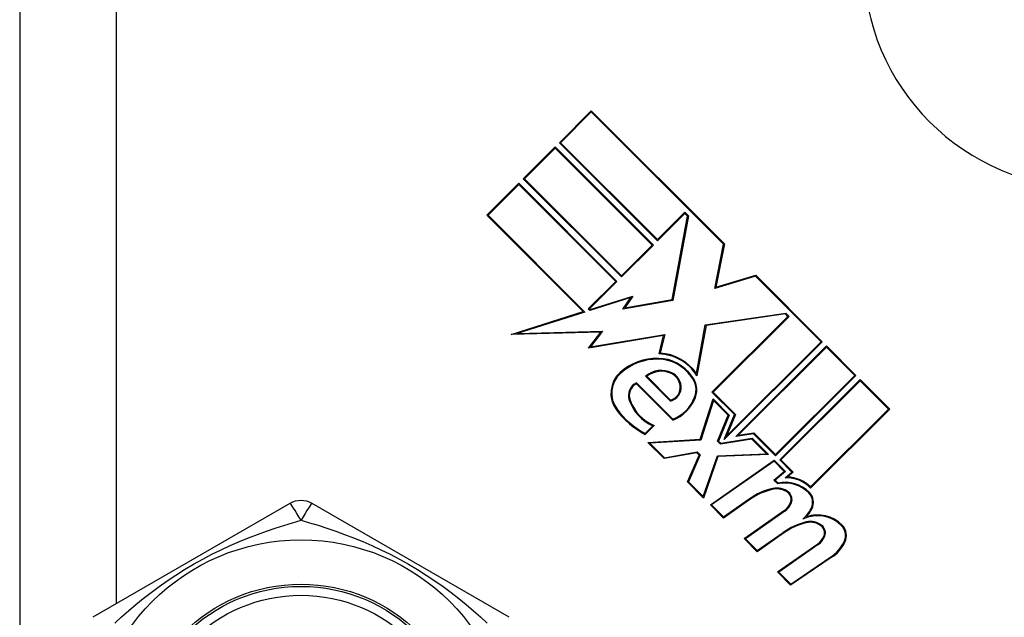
# Model space of a CAD drawing. Header units: inches. Extents: x 4 to 120, y 7 to 65.
# Tile 8 of 149: x 5.594 to 6.469, y 20.416 to 20.947. Entities that reach past the tile are written whole.
import ezdxf

# ---------------------------------------------------------------- set-up
doc = ezdxf.new("R2010")
doc.units = ezdxf.units.IN
doc.header["$MEASUREMENT"] = 0
doc.layers.add('Visible Edges(ANSI)', color=7, linetype='Continuous', lineweight=25)
doc.layers.add('Visible Tangent Edges(ANSI)', color=7, linetype='Continuous', lineweight=25)

msp = doc.modelspace()

# ---------------------------------------------------------------- linework, layer by layer
at = {"layer": 'Visible Edges(ANSI)'}
for p, q in [((5.59404, 21.71142), (5.59404, 20.13342)), ((6.07363, 20.83747), (6.102, 20.86584)), ((6.102, 20.86478), (6.07469, 20.83747)), ((6.102, 20.86584), (6.22027, 20.74757)), ((6.21945, 20.74733), (6.102, 20.86478)), ((6.04155, 20.80538), (6.06992, 20.83375)), ((6.06992, 20.83375), (6.15716, 20.74651)), ((6.16087, 20.75023), (6.07363, 20.83747)), ((6.07469, 20.83747), (6.16087, 20.75129)), ((6.06992, 20.83269), (6.04261, 20.80538)), ((6.1561, 20.74651), (6.06992, 20.83269)), ((6.0092, 20.77303), (6.03757, 20.8014)), ((6.03757, 20.80034), (6.01026, 20.77303)), ((6.03757, 20.8014), (6.12481, 20.71416)), ((6.12375, 20.71416), (6.03757, 20.80034)), ((6.12878, 20.71814), (6.04155, 20.80538)), ((6.04261, 20.80538), (6.12878, 20.7192)), ((6.09491, 20.68731), (6.0092, 20.77303)), ((6.01026, 20.77303), (6.09632, 20.68697)), ((6.16087, 20.75129), (6.18527, 20.77568)), ((6.18527, 20.77462), (6.16087, 20.75023)), ((6.18844, 20.77251), (6.17451, 20.69734)), ((6.18527, 20.77568), (6.18844, 20.77251)), ((6.18763, 20.77226), (6.18527, 20.77462)), ((6.17386, 20.69799), (6.18763, 20.77226)), ((6.12878, 20.7192), (6.1561, 20.74651)), ((6.15716, 20.74651), (6.12878, 20.71814)), ((6.21178, 20.70784), (6.21945, 20.74733)), ((6.22027, 20.74757), (6.21275, 20.70892)), ((6.09935, 20.68977), (6.12375, 20.71416)), ((6.12481, 20.71416), (6.10041, 20.68977)), ((6.2479, 20.71888), (6.21178, 20.70784)), ((6.21275, 20.70892), (6.24811, 20.71973)), ((6.30618, 20.6606), (6.2479, 20.71888)), ((6.24811, 20.71973), (6.30724, 20.6606)), ((6.13704, 20.69981), (6.10075, 20.68837)), ((6.10096, 20.68922), (6.13886, 20.70117)), ((6.13009, 20.68951), (6.13704, 20.69981)), ((6.17451, 20.69734), (6.13009, 20.68951)), ((6.13886, 20.70117), (6.1317, 20.69055)), ((6.1317, 20.69055), (6.17386, 20.69799)), ((6.0308, 20.6671), (6.09491, 20.68731)), ((6.09632, 20.68697), (6.03612, 20.66799)), ((6.10075, 20.68837), (6.09935, 20.68977)), ((6.10041, 20.68977), (6.10096, 20.68922)), ((6.20332, 20.67572), (6.27487, 20.68608)), ((6.2746, 20.68528), (6.20396, 20.67505)), ((6.27675, 20.68314), (6.2746, 20.68528)), ((6.27487, 20.68608), (6.27781, 20.68314)), ((6.20926, 20.61565), (6.27675, 20.68314)), ((6.27781, 20.68314), (6.21032, 20.61565)), ((6.11039, 20.66918), (6.0308, 20.6671)), ((6.03612, 20.66799), (6.11192, 20.66997)), ((6.09961, 20.65487), (6.11039, 20.66918)), ((6.11192, 20.66997), (6.10134, 20.65592)), ((6.19547, 20.63235), (6.20332, 20.67572)), ((6.20396, 20.67505), (6.19587, 20.63037)), ((6.16631, 20.66604), (6.09961, 20.65487)), ((6.10134, 20.65592), (6.16731, 20.66696)), ((6.16223, 20.64969), (6.16631, 20.66604)), ((6.16731, 20.66696), (6.16318, 20.6504)), ((6.30724, 20.6606), (6.22016, 20.57352)), ((6.22224, 20.57666), (6.30618, 20.6606)), ((6.23034, 20.57628), (6.31095, 20.65689)), ((6.31095, 20.65583), (6.23251, 20.57738)), ((6.31095, 20.65689), (6.3372, 20.63064)), ((6.33614, 20.63064), (6.31095, 20.65583)), ((6.14219, 20.62413), (6.17458, 20.59174)), ((6.17232, 20.60779), (6.15021, 20.6299)), ((6.15132, 20.62984), (6.17254, 20.60863)), ((6.26574, 20.56024), (6.33614, 20.63064)), ((6.3372, 20.63064), (6.26574, 20.55917)), ((6.26945, 20.55546), (6.34092, 20.62692)), ((6.34092, 20.62586), (6.27052, 20.55546)), ((6.34092, 20.62692), (6.36717, 20.60067)), ((6.36611, 20.60067), (6.34092, 20.62586)), ((6.17439, 20.59086), (6.14204, 20.62321)), ((6.22915, 20.59577), (6.20926, 20.61565)), ((6.21032, 20.61565), (6.23003, 20.59595)), ((6.19879, 20.57389), (6.21019, 20.60969)), ((6.21053, 20.60829), (6.19935, 20.57317)), ((6.21019, 20.60969), (6.22451, 20.59537)), ((6.22363, 20.59519), (6.21053, 20.60829)), ((6.2969, 20.53147), (6.36611, 20.60067)), ((6.36717, 20.60067), (6.2969, 20.5304)), ((6.21428, 20.57205), (6.22363, 20.59519)), ((6.22451, 20.59537), (6.21516, 20.57223)), ((6.22016, 20.57352), (6.22915, 20.59577)), ((6.23003, 20.59595), (6.22224, 20.57666)), ((6.14986, 20.57906), (6.15664, 20.58584)), ((6.15795, 20.58609), (6.15, 20.57813)), ((6.15238, 20.57097), (6.19879, 20.57389)), ((6.19935, 20.57317), (6.15409, 20.57033)), ((6.21676, 20.56958), (6.21428, 20.57205)), ((6.21516, 20.57223), (6.21702, 20.57038)), ((6.2448, 20.57402), (6.21676, 20.56958)), ((6.21702, 20.57038), (6.24506, 20.57482)), ((6.24614, 20.57878), (6.23034, 20.57628)), ((6.23251, 20.57738), (6.2464, 20.57958)), ((6.25778, 20.56104), (6.2448, 20.57402)), ((6.24506, 20.57482), (6.25951, 20.56037)), ((6.26574, 20.55917), (6.24614, 20.57878)), ((6.2464, 20.57958), (6.26574, 20.56024)), ((6.1667, 20.55666), (6.15238, 20.57097)), ((6.15409, 20.57033), (6.16696, 20.55746)), ((6.16696, 20.55746), (6.19612, 20.56277)), ((6.19612, 20.56277), (6.19889, 20.56)), ((6.19587, 20.56196), (6.1667, 20.55666)), ((6.18739, 20.53597), (6.19799, 20.55984)), ((6.19889, 20.56), (6.18828, 20.53614)), ((6.19799, 20.55984), (6.19587, 20.56196)), ((6.20139, 20.52303), (6.21405, 20.55913)), ((6.21459, 20.55841), (6.20171, 20.52165)), ((6.2078, 20.51555), (6.26457, 20.55531)), ((6.26449, 20.55433), (6.20897, 20.51545)), ((6.21405, 20.55913), (6.25778, 20.56104)), ((6.25951, 20.56037), (6.21459, 20.55841)), ((6.27352, 20.5453), (6.26449, 20.55433)), ((6.26457, 20.55531), (6.27463, 20.54525)), ((6.28033, 20.54459), (6.26945, 20.55546)), ((6.27052, 20.55546), (6.28144, 20.54454)), ((6.26429, 20.53756), (6.27352, 20.5453)), ((6.27463, 20.54525), (6.2654, 20.53751)), ((6.26772, 20.53412), (6.26429, 20.53756)), ((6.2654, 20.53751), (6.26796, 20.53495)), ((6.27442, 20.53963), (6.28033, 20.54459)), ((6.28144, 20.54454), (6.27646, 20.54037)), ((6.20171, 20.52165), (6.18739, 20.53597)), ((6.18828, 20.53614), (6.20139, 20.52303)), ((6.24287, 20.52027), (6.21947, 20.50389)), ((6.21956, 20.50486), (6.24244, 20.52088)), ((5.8342, 20.51677), (5.659, 20.41562)), ((6.02908, 20.41562), (5.85389, 20.51677)), ((6.21947, 20.50389), (6.2078, 20.51555)), ((6.20897, 20.51545), (6.21956, 20.50486)), ((6.23777, 20.48559), (6.27364, 20.51071)), ((6.27407, 20.51009), (6.23893, 20.48549)), ((6.24944, 20.47392), (6.23777, 20.48559)), ((6.23893, 20.48549), (6.24952, 20.4749)), ((6.27283, 20.4903), (6.24944, 20.47392)), ((6.24952, 20.4749), (6.27239, 20.49092)), ((6.26746, 20.4559), (6.30333, 20.48102)), ((6.30376, 20.4804), (6.26862, 20.4558)), ((6.31531, 20.46864), (6.27913, 20.44423)), ((6.27922, 20.4452), (6.31489, 20.46926)), ((6.27913, 20.44423), (6.26746, 20.4559)), ((6.26862, 20.4558), (6.27922, 20.4452))]:
    msp.add_line(p, q, dxfattribs=at)
for radius in [0.18701, 0.1378]:
    msp.add_circle((5.84404, 20.29742), radius, dxfattribs=at)
for centre, radius, start, end in [((6.54404, 20.99742), 0.2, 180, 270), ((6.16092, 20.60846), 0.042, 34.6582, 86.91395), ((6.16074, 20.59606), 0.04976, 89.16843, 131.56465), ((6.16074, 20.59606), 0.04901, 89.16843, 131.56465), ((6.16092, 20.60846), 0.0366, 35.36041, 89.16843), ((6.16092, 20.60846), 0.03735, 35.40854, 89.16843), ((6.16092, 20.60846), 0.04125, 32.07905, 88.17854), ((6.14409, 20.61483), 0.02466, 131.56465, 216.56052), ((6.14409, 20.61483), 0.02391, 131.56465, 216.56052), ((6.16425, 20.61329), 0.02175, 64.37968, 130.22603), ((6.16425, 20.61329), 0.021, 64.37968, 127.99755), ((6.16741, 20.61989), 0.01444, 6.16516, 64.37968), ((6.14777, 20.61267), 0.01275, 115.99073, 199.67838), ((6.16741, 20.61989), 0.01369, 6.16516, 64.37968), ((6.17683, 20.61787), 0.01825, 338.84447, 40.17574), ((6.17683, 20.61787), 0.019, 338.84447, 40.08017), ((6.14777, 20.61267), 0.012, 118.52609, 199.67838), ((6.16916, 20.62007), 0.01268, 284.42104, 6.16516), ((6.16916, 20.62007), 0.01193, 286.45471, 6.16516), ((6.1726, 20.62155), 0.03911, 199.67838, 245.92418), ((6.1726, 20.62155), 0.03836, 199.67838, 247.56091), ((6.16167, 20.62374), 0.03525, 291.15553, 338.84447), ((6.16167, 20.62374), 0.0345, 291.96432, 338.84447), ((6.18524, 20.64535), 0.07589, 216.56052, 242.33425), ((6.18524, 20.64535), 0.07514, 216.56052, 241.91414), ((6.27525, 20.50964), 0.03, 43.79525, 91.5849), ((6.27525, 20.50964), 0.03075, 45.22218, 87.73389), ((6.2762, 20.47266), 0.05887, 102.59924, 125), ((6.2762, 20.47266), 0.05813, 102.59924, 125), ((6.26696, 20.51401), 0.0165, 51.03001, 102.59924), ((6.26696, 20.51401), 0.01575, 51.03001, 102.59924), ((6.27441, 20.50565), 0.02925, 44.47765, 103.21233), ((6.27441, 20.50565), 0.03, 44.47765, 102.41137), ((5.84404, 20.49972), 0.01969, 60, 120), ((6.27215, 20.52042), 0.0075, 338.55712, 51.03001), ((6.27215, 20.52042), 0.00825, 338.55712, 51.03001), ((6.28678, 20.51779), 0.01192, 331.9928, 44.47765), ((6.28678, 20.51779), 0.01267, 331.9928, 44.47765), ((6.26482, 20.5233), 0.01537, 305, 338.55712), ((6.26482, 20.5233), 0.01613, 305, 338.55712), ((6.26618, 20.52875), 0.03525, 312.77691, 331.9928), ((6.26618, 20.52875), 0.036, 318.6169, 331.9928), ((6.30316, 20.47592), 0.02995, 44.6788, 115.8136), ((6.30316, 20.47592), 0.0307, 44.6788, 108.95078), ((6.30685, 20.44318), 0.05887, 103.55241, 125.82038), ((6.30685, 20.44318), 0.05812, 103.55841, 125.82565), ((6.29666, 20.48431), 0.0165, 51.10268, 102.63011), ((6.29666, 20.48431), 0.01575, 51.10268, 102.60833), ((6.30184, 20.49073), 0.0075, 338.54875, 51.10268), ((6.30184, 20.49073), 0.00825, 338.54875, 51.10268), ((6.31565, 20.48827), 0.01237, 333.47479, 44.6788), ((6.31565, 20.48827), 0.01313, 333.47479, 44.6788), ((6.29451, 20.49361), 0.01538, 304.9922, 338.54875), ((6.29451, 20.49361), 0.01613, 305.00762, 338.54875), ((6.29518, 20.49849), 0.03525, 304, 333.47479), ((6.29518, 20.49849), 0.036, 304, 333.47479)]:
    msp.add_arc(centre, radius, start, end, dxfattribs=at)
at = {"layer": 'Visible Tangent Edges(ANSI)'}
msp.add_line((5.68004, 20.42777), (5.68004, 21.21998), dxfattribs=at)
at = {"layer": 'Visible Tangent Edges(ANSI)', "flags": 128}
for points in [[(5.67847, 20.41055), (5.68452, 20.41602), (5.69078, 20.42149), (5.69723, 20.42692), (5.70389, 20.43232), (5.71077, 20.43765), (5.71788, 20.4429), (5.72523, 20.44807), (5.73282, 20.45313), (5.74062, 20.45806), (5.7486, 20.46281), (5.75671, 20.46735), (5.76488, 20.47164), (5.77306, 20.47568), (5.78121, 20.47946), (5.78932, 20.48298), (5.79736, 20.48627), (5.80534, 20.48933), (5.81325, 20.49219), (5.82109, 20.49487), (5.82885, 20.49737), (5.83651, 20.49972), (5.84404, 20.50192)], [(5.84405, 20.50192), (5.85157, 20.49972), (5.85922, 20.49738), (5.86699, 20.49487), (5.87485, 20.49219), (5.88278, 20.48932), (5.89078, 20.48624), (5.89884, 20.48295), (5.90694, 20.47943), (5.91509, 20.47565), (5.92327, 20.47161), (5.93143, 20.46732), (5.93954, 20.46278), (5.94753, 20.45802), (5.95534, 20.45309), (5.96291, 20.44803), (5.97025, 20.44287), (5.97735, 20.43762), (5.98423, 20.43229), (5.99088, 20.42691), (5.99732, 20.42148), (6.00356, 20.41602), (6.00961, 20.41055)]]:
    msp.add_lwpolyline(points, dxfattribs=at)
at = {"layer": 'Visible Tangent Edges(ANSI)'}
for radius in [0.14764, 0.14567]:
    msp.add_circle((5.84404, 20.29742), radius, dxfattribs=at)
for major_axis, start_param, end_param in [((-0.00984, 0.01705), 4.809173, 6.283185), ((0.00984, 0.01705), 0, 1.474012)]:
    msp.add_ellipse((5.84404, 20.49972), major_axis=major_axis, ratio=0.056054, start_param=start_param, end_param=end_param, dxfattribs=at)

doc.saveas('drawing.dxf')
